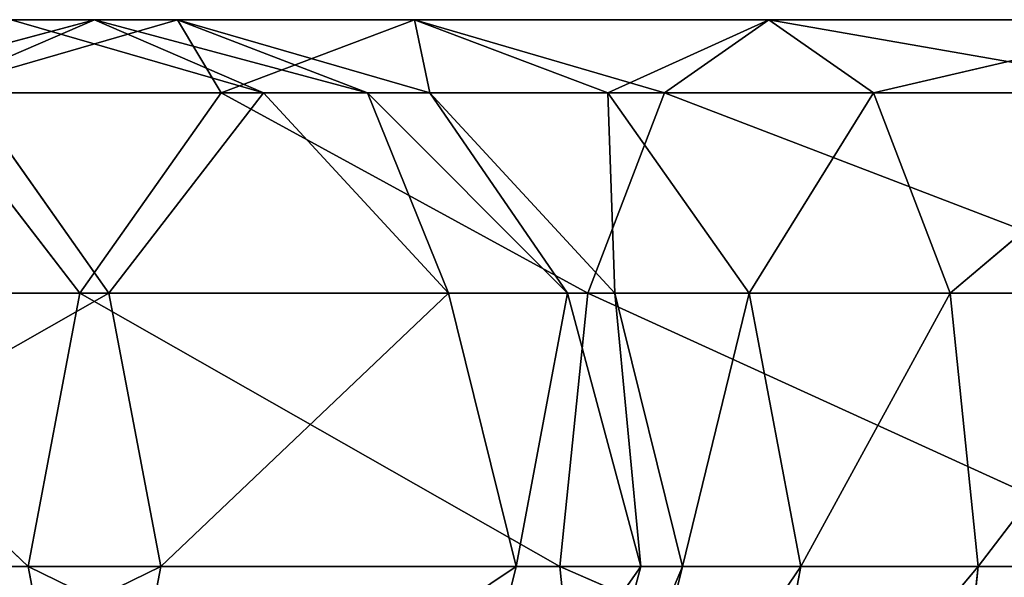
# Model space of a CAD drawing. Header units: millimetres. Extents: x 237 to 401, y 0 to 141.
# Tile 173 of 256: x 271.57 to 274.28, y 137.01 to 138.54. Entities that reach past the tile are written whole.
import ezdxf

# ---------------------------------------------------------------- set-up
doc = ezdxf.new("R2010")
doc.units = ezdxf.units.MM
doc.header["$LTSCALE"] = 25.4
doc.layers.get('0').update_dxf_attribs({"true_color": 0xff5454})

# ---------------------------------------------------------------- blocks, each defined once
blk = doc.blocks.new('VELERO-I-8042-8043.STL')
at = {"color": 7, "true_color": 0xffffff}
for p, q in [((37.0539, 182.861, 3.6723), (38.7759, 183.2036, 3.6723)), ((37.0539, 182.861, 3.6723), (38.7759, 183.2036, 3.6723)), ((37.1308, 182.6754, 2.9223), (38.7759, 183.2036, 3.6723)), ((37.1308, 182.6754, 2.9223), (38.7759, 183.2036, 3.6723)), ((37.0539, 182.861, 3.6723), (38.7759, 183.0026, 4.4223)), ((37.0539, 182.861, 3.6723), (38.7759, 183.0026, 4.4223)), ((37.1308, 182.6754, 2.9223), (38.7759, 183.0026, 2.9223)), ((37.1308, 182.6754, 2.9223), (38.7759, 183.0026, 2.9223)), ((37.3409, 182.1681, 2.3732), (38.7759, 183.0026, 2.9223)), ((37.3409, 182.1681, 2.3732), (38.7759, 183.0026, 2.9223)), ((35.594, 181.8856, 3.6723), (37.0539, 182.861, 3.6723)), ((35.594, 181.8856, 3.6723), (37.0539, 182.861, 3.6723)), ((35.7361, 181.7435, 2.9223), (37.0539, 182.861, 3.6723)), ((35.7361, 181.7435, 2.9223), (37.0539, 182.861, 3.6723)), ((37.1308, 182.6754, 2.9223), (37.0539, 182.861, 3.6723)), ((37.0539, 182.861, 3.6723), (37.1308, 182.6754, 4.4223)), ((37.1308, 182.6754, 2.9223), (37.0539, 182.861, 3.6723)), ((37.0539, 182.861, 3.6723), (37.1308, 182.6754, 4.4223)), ((35.594, 181.8856, 3.6723), (37.1308, 182.6754, 4.4223)), ((35.594, 181.8856, 3.6723), (37.1308, 182.6754, 4.4223)), ((35.7361, 181.7435, 2.9223), (37.1308, 182.6754, 2.9223)), ((35.7361, 181.7435, 2.9223), (37.1308, 182.6754, 2.9223)), ((36.1243, 181.3552, 2.3732), (37.1308, 182.6754, 2.9223)), ((36.1243, 181.3552, 2.3732), (37.1308, 182.6754, 2.9223)), ((37.3409, 182.1681, 2.3732), (37.1308, 182.6754, 2.9223)), ((37.3409, 182.1681, 2.3732), (37.1308, 182.6754, 2.9223)), ((37.3409, 182.1681, 2.3732), (38.7759, 182.4536, 2.3732)), ((37.3409, 182.1681, 2.3732), (38.7759, 182.4536, 2.3732)), ((37.6279, 181.4752, 2.1723), (38.7759, 182.4536, 2.3732)), ((37.6279, 181.4752, 2.1723), (38.7759, 182.4536, 2.3732)), ((36.1243, 181.3552, 2.3732), (37.3409, 182.1681, 2.3732)), ((36.1243, 181.3552, 2.3732), (37.3409, 182.1681, 2.3732)), ((36.6546, 180.8249, 2.1723), (37.3409, 182.1681, 2.3732)), ((36.6546, 180.8249, 2.1723), (37.3409, 182.1681, 2.3732)), ((37.6279, 181.4752, 2.1723), (37.3409, 182.1681, 2.3732)), ((37.6279, 181.4752, 2.1723), (37.3409, 182.1681, 2.3732)), ((34.6185, 180.4257, 3.6723), (35.594, 181.8856, 3.6723)), ((34.6185, 180.4257, 3.6723), (35.594, 181.8856, 3.6723)), ((34.8041, 180.3488, 2.9223), (35.594, 181.8856, 3.6723)), ((34.8041, 180.3488, 2.9223), (35.594, 181.8856, 3.6723)), ((35.7361, 181.7435, 2.9223), (35.594, 181.8856, 3.6723)), ((35.594, 181.8856, 3.6723), (35.7361, 181.7435, 4.4223)), ((35.7361, 181.7435, 2.9223), (35.594, 181.8856, 3.6723)), ((35.594, 181.8856, 3.6723), (35.7361, 181.7435, 4.4223)), ((34.8041, 180.3488, 2.9223), (35.7361, 181.7435, 2.9223)), ((34.8041, 180.3488, 2.9223), (35.7361, 181.7435, 2.9223)), ((35.3114, 180.1386, 2.3732), (35.7361, 181.7435, 2.9223)), ((35.3114, 180.1386, 2.3732), (35.7361, 181.7435, 2.9223)), ((36.1243, 181.3552, 2.3732), (35.7361, 181.7435, 2.9223)), ((36.1243, 181.3552, 2.3732), (35.7361, 181.7435, 2.9223)), ((37.6279, 181.4752, 2.1723), (38.7759, 181.7036, 2.1723)), ((37.6279, 181.4752, 2.1723), (38.7759, 181.7036, 2.1723)), ((37.9149, 180.7823, 2.3732), (38.7759, 181.7036, 2.1723)), ((37.9149, 180.7823, 2.3732), (38.7759, 181.7036, 2.1723)), ((36.6546, 180.8249, 2.1723), (37.6279, 181.4752, 2.1723)), ((36.6546, 180.8249, 2.1723), (37.6279, 181.4752, 2.1723)), ((37.185, 180.2946, 2.3732), (37.6279, 181.4752, 2.1723)), ((37.185, 180.2946, 2.3732), (37.6279, 181.4752, 2.1723)), ((37.9149, 180.7823, 2.3732), (37.6279, 181.4752, 2.1723)), ((37.9149, 180.7823, 2.3732), (37.6279, 181.4752, 2.1723)), ((35.3114, 180.1386, 2.3732), (36.1243, 181.3552, 2.3732)), ((35.3114, 180.1386, 2.3732), (36.1243, 181.3552, 2.3732)), ((36.0043, 179.8516, 2.1723), (36.1243, 181.3552, 2.3732)), ((36.0043, 179.8516, 2.1723), (36.1243, 181.3552, 2.3732)), ((36.6546, 180.8249, 2.1723), (36.1243, 181.3552, 2.3732)), ((36.6546, 180.8249, 2.1723), (36.1243, 181.3552, 2.3732)), ((37.9149, 180.7823, 2.3732), (38.7759, 180.9536, 2.3732)), ((37.9149, 180.7823, 2.3732), (38.7759, 180.9536, 2.3732)), ((38.125, 180.2751, 2.9223), (38.7759, 180.9536, 2.3732)), ((38.125, 180.2751, 2.9223), (38.7759, 180.9536, 2.3732)), ((36.0043, 179.8516, 2.1723), (36.6546, 180.8249, 2.1723)), ((36.0043, 179.8516, 2.1723), (36.6546, 180.8249, 2.1723)), ((37.185, 180.2946, 2.3732), (36.6546, 180.8249, 2.1723)), ((36.6972, 179.5646, 2.3732), (36.6546, 180.8249, 2.1723)), ((37.185, 180.2946, 2.3732), (36.6546, 180.8249, 2.1723)), ((36.6972, 179.5646, 2.3732), (36.6546, 180.8249, 2.1723)), ((37.185, 180.2946, 2.3732), (37.9149, 180.7823, 2.3732)), ((37.185, 180.2946, 2.3732), (37.9149, 180.7823, 2.3732)), ((37.5732, 179.9063, 2.9223), (37.9149, 180.7823, 2.3732)), ((37.5732, 179.9063, 2.9223), (37.9149, 180.7823, 2.3732)), ((38.125, 180.2751, 2.9223), (37.9149, 180.7823, 2.3732)), ((38.125, 180.2751, 2.9223), (37.9149, 180.7823, 2.3732)), ((38.125, 180.2751, 2.9223), (38.7759, 180.4045, 2.9223)), ((38.125, 180.2751, 2.9223), (38.7759, 180.4045, 2.9223)), ((38.2019, 180.0894, 3.6723), (38.7759, 180.4045, 2.9223)), ((38.2019, 180.0894, 3.6723), (38.7759, 180.4045, 2.9223)), ((36.6972, 179.5646, 2.3732), (37.185, 180.2946, 2.3732)), ((36.6972, 179.5646, 2.3732), (37.185, 180.2946, 2.3732)), ((37.5732, 179.9063, 2.9223), (37.185, 180.2946, 2.3732)), ((37.2045, 179.3545, 2.9223), (37.185, 180.2946, 2.3732)), ((37.5732, 179.9063, 2.9223), (37.185, 180.2946, 2.3732)), ((37.2045, 179.3545, 2.9223), (37.185, 180.2946, 2.3732)), ((37.5732, 179.9063, 2.9223), (38.125, 180.2751, 2.9223)), ((37.5732, 179.9063, 2.9223), (38.125, 180.2751, 2.9223)), ((37.7153, 179.7642, 3.6723), (38.125, 180.2751, 2.9223)), ((37.7153, 179.7642, 3.6723), (38.125, 180.2751, 2.9223)), ((38.2019, 180.0894, 3.6723), (38.125, 180.2751, 2.9223)), ((38.125, 180.2751, 4.4223), (38.2019, 180.0894, 3.6723)), ((38.2019, 180.0894, 3.6723), (38.125, 180.2751, 2.9223)), ((38.125, 180.2751, 4.4223), (38.2019, 180.0894, 3.6723)), ((38.7759, 180.2036, 3.6723), (38.2019, 180.0894, 3.6723)), ((38.7759, 180.2036, 3.6723), (38.2019, 180.0894, 3.6723)), ((36.0043, 179.8516, 2.1723), (35.3114, 180.1386, 2.3732)), ((35.7759, 178.7036, 2.1723), (35.3114, 180.1386, 2.3732)), ((36.0043, 179.8516, 2.1723), (35.3114, 180.1386, 2.3732)), ((35.7759, 178.7036, 2.1723), (35.3114, 180.1386, 2.3732)), ((37.5732, 179.9063, 4.4223), (38.2019, 180.0894, 3.6723)), ((37.5732, 179.9063, 4.4223), (38.2019, 180.0894, 3.6723)), ((38.2019, 180.0894, 3.6723), (37.7153, 179.7642, 3.6723)), ((38.2019, 180.0894, 3.6723), (37.7153, 179.7642, 3.6723)), ((37.2045, 179.3545, 2.9223), (37.5732, 179.9063, 2.9223)), ((37.2045, 179.3545, 2.9223), (37.5732, 179.9063, 2.9223)), ((37.3901, 179.2776, 3.6723), (37.5732, 179.9063, 2.9223)), ((37.3901, 179.2776, 3.6723), (37.5732, 179.9063, 2.9223)), ((37.7153, 179.7642, 3.6723), (37.5732, 179.9063, 2.9223)), ((37.5732, 179.9063, 4.4223), (37.7153, 179.7642, 3.6723)), ((37.7153, 179.7642, 3.6723), (37.5732, 179.9063, 2.9223)), ((37.5732, 179.9063, 4.4223), (37.7153, 179.7642, 3.6723)), ((35.7759, 178.7036, 2.1723), (36.0043, 179.8516, 2.1723)), ((35.7759, 178.7036, 2.1723), (36.0043, 179.8516, 2.1723)), ((36.6972, 179.5646, 2.3732), (36.0043, 179.8516, 2.1723)), ((36.5259, 178.7036, 2.3732), (36.0043, 179.8516, 2.1723)), ((36.6972, 179.5646, 2.3732), (36.0043, 179.8516, 2.1723)), ((36.5259, 178.7036, 2.3732), (36.0043, 179.8516, 2.1723)), ((37.2045, 179.3545, 4.4223), (37.7153, 179.7642, 3.6723)), ((37.2045, 179.3545, 4.4223), (37.7153, 179.7642, 3.6723)), ((37.7153, 179.7642, 3.6723), (37.3901, 179.2776, 3.6723)), ((37.7153, 179.7642, 3.6723), (37.3901, 179.2776, 3.6723)), ((36.5259, 178.7036, 2.3732), (36.6972, 179.5646, 2.3732)), ((36.5259, 178.7036, 2.3732), (36.6972, 179.5646, 2.3732)), ((37.2045, 179.3545, 2.9223), (36.6972, 179.5646, 2.3732)), ((37.075, 178.7036, 2.9223), (36.6972, 179.5646, 2.3732)), ((37.2045, 179.3545, 2.9223), (36.6972, 179.5646, 2.3732)), ((37.075, 178.7036, 2.9223), (36.6972, 179.5646, 2.3732)), ((37.075, 178.7036, 2.9223), (37.2045, 179.3545, 2.9223)), ((37.075, 178.7036, 2.9223), (37.2045, 179.3545, 2.9223)), ((37.3901, 179.2776, 3.6723), (37.2045, 179.3545, 2.9223)), ((37.2045, 179.3545, 4.4223), (37.3901, 179.2776, 3.6723)), ((37.2759, 178.7036, 3.6723), (37.2045, 179.3545, 2.9223)), ((37.3901, 179.2776, 3.6723), (37.2045, 179.3545, 2.9223)), ((37.2759, 178.7036, 3.6723), (37.2045, 179.3545, 2.9223)), ((37.2045, 179.3545, 4.4223), (37.3901, 179.2776, 3.6723)), ((37.075, 178.7036, 4.4223), (37.3901, 179.2776, 3.6723)), ((37.075, 178.7036, 4.4223), (37.3901, 179.2776, 3.6723)), ((37.3901, 179.2776, 3.6723), (37.2759, 178.7036, 3.6723)), ((37.3901, 179.2776, 3.6723), (37.2759, 178.7036, 3.6723)), ((35.0259, 172.7036, 2.3732), (35.7759, 178.7036, 2.1723)), ((35.0259, 172.7036, 2.3732), (35.7759, 178.7036, 2.1723)), ((35.0259, 178.7036, 2.3732), (35.7759, 178.7036, 2.1723)), ((35.0259, 178.7036, 2.3732), (35.7759, 178.7036, 2.1723)), ((35.7759, 172.7036, 2.1723), (36.5259, 178.7036, 2.3732)), ((35.7759, 172.7036, 2.1723), (36.5259, 178.7036, 2.3732)), ((35.7759, 172.7036, 2.1723), (35.7759, 178.7036, 2.1723)), ((35.7759, 178.7036, 2.1723), (36.5259, 178.7036, 2.3732)), ((35.7759, 172.7036, 2.1723), (35.7759, 178.7036, 2.1723)), ((35.7759, 178.7036, 2.1723), (36.5259, 178.7036, 2.3732)), ((36.5259, 172.7036, 2.3732), (37.075, 178.7036, 2.9223)), ((36.5259, 172.7036, 2.3732), (37.075, 178.7036, 2.9223)), ((36.5259, 172.7036, 2.3732), (36.5259, 178.7036, 2.3732)), ((36.5259, 178.7036, 2.3732), (37.075, 178.7036, 2.9223)), ((36.5259, 172.7036, 2.3732), (36.5259, 178.7036, 2.3732)), ((36.5259, 178.7036, 2.3732), (37.075, 178.7036, 2.9223)), ((37.2759, 172.7036, 3.6723), (37.075, 178.7036, 4.4223)), ((37.2759, 172.7036, 3.6723), (37.075, 178.7036, 4.4223)), ((37.2759, 178.7036, 3.6723), (37.075, 178.7036, 4.4223)), ((37.075, 172.7036, 2.9223), (37.2759, 178.7036, 3.6723)), ((37.075, 172.7036, 2.9223), (37.2759, 178.7036, 3.6723)), ((37.075, 172.7036, 2.9223), (37.075, 178.7036, 2.9223)), ((37.075, 178.7036, 2.9223), (37.2759, 178.7036, 3.6723)), ((37.075, 172.7036, 2.9223), (37.075, 178.7036, 2.9223)), ((37.075, 178.7036, 2.9223), (37.2759, 178.7036, 3.6723)), ((37.2759, 178.7036, 3.6723), (37.075, 178.7036, 4.4223)), ((37.2759, 172.7036, 3.6723), (37.2759, 178.7036, 3.6723)), ((37.2759, 172.7036, 3.6723), (37.2759, 178.7036, 3.6723)), ((35.0259, 172.7036, 2.3732), (35.7759, 172.7036, 2.1723)), ((35.0259, 172.7036, 2.3732), (35.7759, 172.7036, 2.1723)), ((35.5476, 171.5555, 2.1723), (35.7759, 172.7036, 2.1723)), ((35.5476, 171.5555, 2.1723), (35.7759, 172.7036, 2.1723)), ((36.2405, 171.2685, 2.3732), (35.7759, 172.7036, 2.1723)), ((35.7759, 172.7036, 2.1723), (36.5259, 172.7036, 2.3732)), ((36.2405, 171.2685, 2.3732), (35.7759, 172.7036, 2.1723)), ((35.7759, 172.7036, 2.1723), (36.5259, 172.7036, 2.3732)), ((36.2405, 171.2685, 2.3732), (36.5259, 172.7036, 2.3732)), ((36.2405, 171.2685, 2.3732), (36.5259, 172.7036, 2.3732)), ((36.7477, 171.0584, 2.9223), (36.5259, 172.7036, 2.3732)), ((36.5259, 172.7036, 2.3732), (37.075, 172.7036, 2.9223)), ((36.7477, 171.0584, 2.9223), (36.5259, 172.7036, 2.3732)), ((36.5259, 172.7036, 2.3732), (37.075, 172.7036, 2.9223)), ((36.7477, 171.0584, 4.4223), (37.2759, 172.7036, 3.6723)), ((36.7477, 171.0584, 4.4223), (37.2759, 172.7036, 3.6723)), ((36.7477, 171.0584, 2.9223), (37.075, 172.7036, 2.9223)), ((36.7477, 171.0584, 2.9223), (37.075, 172.7036, 2.9223)), ((36.9334, 170.9815, 3.6723), (37.2759, 172.7036, 3.6723)), ((36.9334, 170.9815, 3.6723), (37.2759, 172.7036, 3.6723)), ((36.9334, 170.9815, 3.6723), (37.075, 172.7036, 2.9223)), ((36.9334, 170.9815, 3.6723), (37.075, 172.7036, 2.9223)), ((37.2759, 172.7036, 3.6723), (37.075, 172.7036, 4.4223)), ((37.075, 172.7036, 2.9223), (37.2759, 172.7036, 3.6723)), ((37.2759, 172.7036, 3.6723), (37.075, 172.7036, 4.4223)), ((37.075, 172.7036, 2.9223), (37.2759, 172.7036, 3.6723)), ((36.2405, 171.2685, 2.3732), (35.5476, 171.5555, 2.1723)), ((36.2405, 171.2685, 2.3732), (35.5476, 171.5555, 2.1723)), ((35.4276, 170.0519, 2.3732), (36.2405, 171.2685, 2.3732)), ((35.4276, 170.0519, 2.3732), (36.2405, 171.2685, 2.3732)), ((35.8158, 169.6637, 2.9223), (36.2405, 171.2685, 2.3732)), ((35.8158, 169.6637, 2.9223), (36.2405, 171.2685, 2.3732)), ((36.7477, 171.0584, 2.9223), (36.2405, 171.2685, 2.3732)), ((36.7477, 171.0584, 2.9223), (36.2405, 171.2685, 2.3732)), ((35.8158, 169.6637, 2.9223), (36.7477, 171.0584, 2.9223)), ((35.8158, 169.6637, 2.9223), (36.7477, 171.0584, 2.9223)), ((35.9579, 169.5216, 3.6723), (36.7477, 171.0584, 2.9223)), ((35.9579, 169.5216, 3.6723), (36.7477, 171.0584, 2.9223)), ((36.7477, 171.0584, 4.4223), (36.9334, 170.9815, 3.6723)), ((36.9334, 170.9815, 3.6723), (36.7477, 171.0584, 2.9223)), ((36.7477, 171.0584, 4.4223), (36.9334, 170.9815, 3.6723)), ((36.9334, 170.9815, 3.6723), (36.7477, 171.0584, 2.9223)), ((35.8158, 169.6637, 4.4223), (36.9334, 170.9815, 3.6723)), ((35.8158, 169.6637, 4.4223), (36.9334, 170.9815, 3.6723)), ((35.9579, 169.5216, 3.6723), (36.9334, 170.9815, 3.6723)), ((35.9579, 169.5216, 3.6723), (36.9334, 170.9815, 3.6723)), ((35.8158, 169.6637, 2.9223), (35.4276, 170.0519, 2.3732)), ((35.8158, 169.6637, 2.9223), (35.4276, 170.0519, 2.3732)), ((34.4211, 168.7318, 2.9223), (35.8158, 169.6637, 2.9223)), ((34.4211, 168.7318, 2.9223), (35.8158, 169.6637, 2.9223)), ((34.498, 168.5461, 3.6723), (35.8158, 169.6637, 2.9223)), ((34.498, 168.5461, 3.6723), (35.8158, 169.6637, 2.9223)), ((35.8158, 169.6637, 4.4223), (35.9579, 169.5216, 3.6723)), ((35.9579, 169.5216, 3.6723), (35.8158, 169.6637, 2.9223)), ((35.8158, 169.6637, 4.4223), (35.9579, 169.5216, 3.6723)), ((35.9579, 169.5216, 3.6723), (35.8158, 169.6637, 2.9223)), ((34.4211, 168.7318, 4.4223), (35.9579, 169.5216, 3.6723)), ((34.4211, 168.7318, 4.4223), (35.9579, 169.5216, 3.6723)), ((34.498, 168.5461, 3.6723), (35.9579, 169.5216, 3.6723)), ((34.498, 168.5461, 3.6723), (35.9579, 169.5216, 3.6723))]:
    blk.add_line(p, q, dxfattribs=at)
mesh = blk.add_polyface(dxfattribs=at)
corners = [(38.7759, 183.2036, 3.6723), (37.1308, 182.6754, 2.9223), (37.0539, 182.861, 3.6723)]
mesh.append_faces([[corners[k] for k in face] for face in [(0, 1, 2)]], dxfattribs={"color": 7})
mesh = blk.add_polyface(dxfattribs=at)
corners = [(38.7759, 183.0026, 4.4223), (38.7759, 183.2036, 3.6723), (37.0539, 182.861, 3.6723)]
mesh.append_faces([[corners[k] for k in face] for face in [(0, 1, 2)]], dxfattribs={"color": 7})
mesh = blk.add_polyface(dxfattribs=at)
corners = [(38.7759, 183.2036, 3.6723), (38.7759, 183.0026, 2.9223), (37.1308, 182.6754, 2.9223)]
mesh.append_faces([[corners[k] for k in face] for face in [(0, 1, 2)]], dxfattribs={"color": 7})
mesh = blk.add_polyface(dxfattribs=at)
corners = [(38.7759, 183.0026, 4.4223), (37.0539, 182.861, 3.6723), (37.1308, 182.6754, 4.4223)]
mesh.append_faces([[corners[k] for k in face] for face in [(0, 1, 2)]], dxfattribs={"color": 7})
mesh = blk.add_polyface(dxfattribs=at)
corners = [(38.7759, 183.0026, 2.9223), (37.3409, 182.1681, 2.3732), (37.1308, 182.6754, 2.9223)]
mesh.append_faces([[corners[k] for k in face] for face in [(0, 1, 2)]], dxfattribs={"color": 7})
mesh = blk.add_polyface(dxfattribs=at)
corners = [(38.7759, 183.0026, 2.9223), (38.7759, 182.4536, 2.3732), (37.3409, 182.1681, 2.3732)]
mesh.append_faces([[corners[k] for k in face] for face in [(0, 1, 2)]], dxfattribs={"color": 7})
mesh = blk.add_polyface(dxfattribs=at)
corners = [(37.0539, 182.861, 3.6723), (35.7361, 181.7435, 2.9223), (35.594, 181.8856, 3.6723)]
mesh.append_faces([[corners[k] for k in face] for face in [(0, 1, 2)]], dxfattribs={"color": 7})
mesh = blk.add_polyface(dxfattribs=at)
corners = [(37.1308, 182.6754, 4.4223), (37.0539, 182.861, 3.6723), (35.594, 181.8856, 3.6723)]
mesh.append_faces([[corners[k] for k in face] for face in [(0, 1, 2)]], dxfattribs={"color": 7})
mesh = blk.add_polyface(dxfattribs=at)
corners = [(37.0539, 182.861, 3.6723), (37.1308, 182.6754, 2.9223), (35.7361, 181.7435, 2.9223)]
mesh.append_faces([[corners[k] for k in face] for face in [(0, 1, 2)]], dxfattribs={"color": 7})
mesh = blk.add_polyface(dxfattribs=at)
corners = [(37.1308, 182.6754, 4.4223), (35.594, 181.8856, 3.6723), (35.7361, 181.7435, 4.4223)]
mesh.append_faces([[corners[k] for k in face] for face in [(0, 1, 2)]], dxfattribs={"color": 7})
mesh = blk.add_polyface(dxfattribs=at)
corners = [(37.1308, 182.6754, 2.9223), (36.1243, 181.3552, 2.3732), (35.7361, 181.7435, 2.9223)]
mesh.append_faces([[corners[k] for k in face] for face in [(0, 1, 2)]], dxfattribs={"color": 7})
mesh = blk.add_polyface(dxfattribs=at)
corners = [(37.3409, 182.1681, 2.3732), (36.1243, 181.3552, 2.3732), (37.1308, 182.6754, 2.9223)]
mesh.append_faces([[corners[k] for k in face] for face in [(0, 1, 2)]], dxfattribs={"color": 7})
mesh = blk.add_polyface(dxfattribs=at)
corners = [(38.7759, 182.4536, 2.3732), (37.6279, 181.4752, 2.1723), (37.3409, 182.1681, 2.3732)]
mesh.append_faces([[corners[k] for k in face] for face in [(0, 1, 2)]], dxfattribs={"color": 7})
mesh = blk.add_polyface(dxfattribs=at)
corners = [(38.7759, 181.7036, 2.1723), (37.6279, 181.4752, 2.1723), (38.7759, 182.4536, 2.3732)]
mesh.append_faces([[corners[k] for k in face] for face in [(0, 1, 2)]], dxfattribs={"color": 7})
mesh = blk.add_polyface(dxfattribs=at)
corners = [(37.3409, 182.1681, 2.3732), (36.6546, 180.8249, 2.1723), (36.1243, 181.3552, 2.3732)]
mesh.append_faces([[corners[k] for k in face] for face in [(0, 1, 2)]], dxfattribs={"color": 7})
mesh = blk.add_polyface(dxfattribs=at)
corners = [(37.6279, 181.4752, 2.1723), (36.6546, 180.8249, 2.1723), (37.3409, 182.1681, 2.3732)]
mesh.append_faces([[corners[k] for k in face] for face in [(0, 1, 2)]], dxfattribs={"color": 7})
mesh = blk.add_polyface(dxfattribs=at)
corners = [(35.594, 181.8856, 3.6723), (34.8041, 180.3488, 2.9223), (34.6185, 180.4257, 3.6723)]
mesh.append_faces([[corners[k] for k in face] for face in [(0, 1, 2)]], dxfattribs={"color": 7})
mesh = blk.add_polyface(dxfattribs=at)
corners = [(35.594, 181.8856, 3.6723), (34.6185, 180.4257, 3.6723), (35.7361, 181.7435, 4.4223)]
mesh.append_faces([[corners[k] for k in face] for face in [(0, 1, 2)]], dxfattribs={"color": 7})
mesh = blk.add_polyface(dxfattribs=at)
corners = [(35.594, 181.8856, 3.6723), (35.7361, 181.7435, 2.9223), (34.8041, 180.3488, 2.9223)]
mesh.append_faces([[corners[k] for k in face] for face in [(0, 1, 2)]], dxfattribs={"color": 7})
mesh = blk.add_polyface(dxfattribs=at)
corners = [(35.7361, 181.7435, 4.4223), (34.6185, 180.4257, 3.6723), (34.8041, 180.3488, 4.4223)]
mesh.append_faces([[corners[k] for k in face] for face in [(0, 1, 2)]], dxfattribs={"color": 7})
mesh = blk.add_polyface(dxfattribs=at)
corners = [(35.7361, 181.7435, 2.9223), (35.3114, 180.1386, 2.3732), (34.8041, 180.3488, 2.9223)]
mesh.append_faces([[corners[k] for k in face] for face in [(0, 1, 2)]], dxfattribs={"color": 7})
mesh = blk.add_polyface(dxfattribs=at)
corners = [(36.1243, 181.3552, 2.3732), (35.3114, 180.1386, 2.3732), (35.7361, 181.7435, 2.9223)]
mesh.append_faces([[corners[k] for k in face] for face in [(0, 1, 2)]], dxfattribs={"color": 7})
mesh = blk.add_polyface(dxfattribs=at)
corners = [(38.7759, 181.7036, 2.1723), (37.9149, 180.7823, 2.3732), (37.6279, 181.4752, 2.1723)]
mesh.append_faces([[corners[k] for k in face] for face in [(0, 1, 2)]], dxfattribs={"color": 7})
mesh = blk.add_polyface(dxfattribs=at)
corners = [(38.7759, 180.9536, 2.3732), (37.9149, 180.7823, 2.3732), (38.7759, 181.7036, 2.1723)]
mesh.append_faces([[corners[k] for k in face] for face in [(0, 1, 2)]], dxfattribs={"color": 7})
mesh = blk.add_polyface(dxfattribs=at)
corners = [(37.6279, 181.4752, 2.1723), (37.185, 180.2946, 2.3732), (36.6546, 180.8249, 2.1723)]
mesh.append_faces([[corners[k] for k in face] for face in [(0, 1, 2)]], dxfattribs={"color": 7})
mesh = blk.add_polyface(dxfattribs=at)
corners = [(37.9149, 180.7823, 2.3732), (37.185, 180.2946, 2.3732), (37.6279, 181.4752, 2.1723)]
mesh.append_faces([[corners[k] for k in face] for face in [(0, 1, 2)]], dxfattribs={"color": 7})
mesh = blk.add_polyface(dxfattribs=at)
corners = [(36.1243, 181.3552, 2.3732), (36.0043, 179.8516, 2.1723), (35.3114, 180.1386, 2.3732)]
mesh.append_faces([[corners[k] for k in face] for face in [(0, 1, 2)]], dxfattribs={"color": 7})
mesh = blk.add_polyface(dxfattribs=at)
corners = [(36.6546, 180.8249, 2.1723), (36.0043, 179.8516, 2.1723), (36.1243, 181.3552, 2.3732)]
mesh.append_faces([[corners[k] for k in face] for face in [(0, 1, 2)]], dxfattribs={"color": 7})
mesh = blk.add_polyface(dxfattribs=at)
corners = [(38.7759, 180.9536, 2.3732), (38.125, 180.2751, 2.9223), (37.9149, 180.7823, 2.3732)]
mesh.append_faces([[corners[k] for k in face] for face in [(0, 1, 2)]], dxfattribs={"color": 7})
mesh = blk.add_polyface(dxfattribs=at)
corners = [(38.7759, 180.4045, 2.9223), (38.125, 180.2751, 2.9223), (38.7759, 180.9536, 2.3732)]
mesh.append_faces([[corners[k] for k in face] for face in [(0, 1, 2)]], dxfattribs={"color": 7})
mesh = blk.add_polyface(dxfattribs=at)
corners = [(36.6972, 179.5646, 2.3732), (36.0043, 179.8516, 2.1723), (36.6546, 180.8249, 2.1723)]
mesh.append_faces([[corners[k] for k in face] for face in [(0, 1, 2)]], dxfattribs={"color": 7})
mesh = blk.add_polyface(dxfattribs=at)
corners = [(37.185, 180.2946, 2.3732), (36.6972, 179.5646, 2.3732), (36.6546, 180.8249, 2.1723)]
mesh.append_faces([[corners[k] for k in face] for face in [(0, 1, 2)]], dxfattribs={"color": 7})
mesh = blk.add_polyface(dxfattribs=at)
corners = [(37.9149, 180.7823, 2.3732), (37.5732, 179.9063, 2.9223), (37.185, 180.2946, 2.3732)]
mesh.append_faces([[corners[k] for k in face] for face in [(0, 1, 2)]], dxfattribs={"color": 7})
mesh = blk.add_polyface(dxfattribs=at)
corners = [(38.125, 180.2751, 2.9223), (37.5732, 179.9063, 2.9223), (37.9149, 180.7823, 2.3732)]
mesh.append_faces([[corners[k] for k in face] for face in [(0, 1, 2)]], dxfattribs={"color": 7})
mesh = blk.add_polyface(dxfattribs=at)
corners = [(38.2019, 180.0894, 3.6723), (38.125, 180.2751, 2.9223), (38.7759, 180.4045, 2.9223)]
mesh.append_faces([[corners[k] for k in face] for face in [(0, 1, 2)]], dxfattribs={"color": 7})
mesh = blk.add_polyface(dxfattribs=at)
corners = [(38.125, 180.2751, 4.4223), (38.7759, 180.2036, 3.6723), (38.7759, 180.4045, 4.4223)]
mesh.append_faces([[corners[k] for k in face] for face in [(0, 1, 2)]], dxfattribs={"color": 7})
mesh = blk.add_polyface(dxfattribs=at)
corners = [(38.2019, 180.0894, 3.6723), (38.7759, 180.4045, 2.9223), (38.7759, 180.2036, 3.6723)]
mesh.append_faces([[corners[k] for k in face] for face in [(0, 1, 2)]], dxfattribs={"color": 7})
mesh = blk.add_polyface(dxfattribs=at)
corners = [(37.2045, 179.3545, 2.9223), (36.6972, 179.5646, 2.3732), (37.185, 180.2946, 2.3732)]
mesh.append_faces([[corners[k] for k in face] for face in [(0, 1, 2)]], dxfattribs={"color": 7})
mesh = blk.add_polyface(dxfattribs=at)
corners = [(37.5732, 179.9063, 2.9223), (37.2045, 179.3545, 2.9223), (37.185, 180.2946, 2.3732)]
mesh.append_faces([[corners[k] for k in face] for face in [(0, 1, 2)]], dxfattribs={"color": 7})
mesh = blk.add_polyface(dxfattribs=at)
corners = [(37.7153, 179.7642, 3.6723), (37.5732, 179.9063, 2.9223), (38.125, 180.2751, 2.9223)]
mesh.append_faces([[corners[k] for k in face] for face in [(0, 1, 2)]], dxfattribs={"color": 7})
mesh = blk.add_polyface(dxfattribs=at)
corners = [(37.5732, 179.9063, 4.4223), (38.2019, 180.0894, 3.6723), (38.125, 180.2751, 4.4223)]
mesh.append_faces([[corners[k] for k in face] for face in [(0, 1, 2)]], dxfattribs={"color": 7})
mesh = blk.add_polyface(dxfattribs=at)
corners = [(37.7153, 179.7642, 3.6723), (38.125, 180.2751, 2.9223), (38.2019, 180.0894, 3.6723)]
mesh.append_faces([[corners[k] for k in face] for face in [(0, 1, 2)]], dxfattribs={"color": 7})
mesh = blk.add_polyface(dxfattribs=at)
corners = [(38.125, 180.2751, 4.4223), (38.2019, 180.0894, 3.6723), (38.7759, 180.2036, 3.6723)]
mesh.append_faces([[corners[k] for k in face] for face in [(0, 1, 2)]], dxfattribs={"color": 7})
mesh = blk.add_polyface(dxfattribs=at)
corners = [(35.7759, 178.7036, 2.1723), (35.0259, 178.7036, 2.3732), (35.3114, 180.1386, 2.3732)]
mesh.append_faces([[corners[k] for k in face] for face in [(0, 1, 2)]], dxfattribs={"color": 7})
mesh = blk.add_polyface(dxfattribs=at)
corners = [(36.0043, 179.8516, 2.1723), (35.7759, 178.7036, 2.1723), (35.3114, 180.1386, 2.3732)]
mesh.append_faces([[corners[k] for k in face] for face in [(0, 1, 2)]], dxfattribs={"color": 7})
mesh = blk.add_polyface(dxfattribs=at)
corners = [(37.5732, 179.9063, 4.4223), (37.7153, 179.7642, 3.6723), (38.2019, 180.0894, 3.6723)]
mesh.append_faces([[corners[k] for k in face] for face in [(0, 1, 2)]], dxfattribs={"color": 7})
mesh = blk.add_polyface(dxfattribs=at)
corners = [(37.5732, 179.9063, 2.9223), (37.3901, 179.2776, 3.6723), (37.2045, 179.3545, 2.9223)]
mesh.append_faces([[corners[k] for k in face] for face in [(0, 1, 2)]], dxfattribs={"color": 7})
mesh = blk.add_polyface(dxfattribs=at)
corners = [(37.5732, 179.9063, 4.4223), (37.2045, 179.3545, 4.4223), (37.7153, 179.7642, 3.6723)]
mesh.append_faces([[corners[k] for k in face] for face in [(0, 1, 2)]], dxfattribs={"color": 7})
mesh = blk.add_polyface(dxfattribs=at)
corners = [(37.5732, 179.9063, 2.9223), (37.7153, 179.7642, 3.6723), (37.3901, 179.2776, 3.6723)]
mesh.append_faces([[corners[k] for k in face] for face in [(0, 1, 2)]], dxfattribs={"color": 7})
mesh = blk.add_polyface(dxfattribs=at)
corners = [(36.5259, 178.7036, 2.3732), (35.7759, 178.7036, 2.1723), (36.0043, 179.8516, 2.1723)]
mesh.append_faces([[corners[k] for k in face] for face in [(0, 1, 2)]], dxfattribs={"color": 7})
mesh = blk.add_polyface(dxfattribs=at)
corners = [(36.6972, 179.5646, 2.3732), (36.5259, 178.7036, 2.3732), (36.0043, 179.8516, 2.1723)]
mesh.append_faces([[corners[k] for k in face] for face in [(0, 1, 2)]], dxfattribs={"color": 7})
mesh = blk.add_polyface(dxfattribs=at)
corners = [(37.7153, 179.7642, 3.6723), (37.2045, 179.3545, 4.4223), (37.3901, 179.2776, 3.6723)]
mesh.append_faces([[corners[k] for k in face] for face in [(0, 1, 2)]], dxfattribs={"color": 7})
mesh = blk.add_polyface(dxfattribs=at)
corners = [(37.075, 178.7036, 2.9223), (36.5259, 178.7036, 2.3732), (36.6972, 179.5646, 2.3732)]
mesh.append_faces([[corners[k] for k in face] for face in [(0, 1, 2)]], dxfattribs={"color": 7})
mesh = blk.add_polyface(dxfattribs=at)
corners = [(37.2045, 179.3545, 2.9223), (37.075, 178.7036, 2.9223), (36.6972, 179.5646, 2.3732)]
mesh.append_faces([[corners[k] for k in face] for face in [(0, 1, 2)]], dxfattribs={"color": 7})
mesh = blk.add_polyface(dxfattribs=at)
corners = [(37.2045, 179.3545, 2.9223), (37.2759, 178.7036, 3.6723), (37.075, 178.7036, 2.9223)]
mesh.append_faces([[corners[k] for k in face] for face in [(0, 1, 2)]], dxfattribs={"color": 7})
mesh = blk.add_polyface(dxfattribs=at)
corners = [(37.2045, 179.3545, 4.4223), (37.075, 178.7036, 4.4223), (37.3901, 179.2776, 3.6723)]
mesh.append_faces([[corners[k] for k in face] for face in [(0, 1, 2)]], dxfattribs={"color": 7})
mesh = blk.add_polyface(dxfattribs=at)
corners = [(37.2045, 179.3545, 2.9223), (37.3901, 179.2776, 3.6723), (37.2759, 178.7036, 3.6723)]
mesh.append_faces([[corners[k] for k in face] for face in [(0, 1, 2)]], dxfattribs={"color": 7})
mesh = blk.add_polyface(dxfattribs=at)
corners = [(37.3901, 179.2776, 3.6723), (37.075, 178.7036, 4.4223), (37.2759, 178.7036, 3.6723)]
mesh.append_faces([[corners[k] for k in face] for face in [(0, 1, 2)]], dxfattribs={"color": 7})
mesh = blk.add_polyface(dxfattribs=at)
corners = [(35.7759, 172.7036, 2.1723), (35.0259, 172.7036, 2.3732), (35.7759, 178.7036, 2.1723)]
mesh.append_faces([[corners[k] for k in face] for face in [(0, 1, 2)]], dxfattribs={"color": 7})
mesh = blk.add_polyface(dxfattribs=at)
corners = [(35.7759, 178.7036, 2.1723), (35.0259, 172.7036, 2.3732), (35.0259, 178.7036, 2.3732)]
mesh.append_faces([[corners[k] for k in face] for face in [(0, 1, 2)]], dxfattribs={"color": 7})
mesh = blk.add_polyface(dxfattribs=at)
corners = [(36.5259, 172.7036, 2.3732), (35.7759, 172.7036, 2.1723), (36.5259, 178.7036, 2.3732)]
mesh.append_faces([[corners[k] for k in face] for face in [(0, 1, 2)]], dxfattribs={"color": 7})
mesh = blk.add_polyface(dxfattribs=at)
corners = [(36.5259, 178.7036, 2.3732), (35.7759, 172.7036, 2.1723), (35.7759, 178.7036, 2.1723)]
mesh.append_faces([[corners[k] for k in face] for face in [(0, 1, 2)]], dxfattribs={"color": 7})
mesh = blk.add_polyface(dxfattribs=at)
corners = [(37.075, 172.7036, 2.9223), (36.5259, 172.7036, 2.3732), (37.075, 178.7036, 2.9223)]
mesh.append_faces([[corners[k] for k in face] for face in [(0, 1, 2)]], dxfattribs={"color": 7})
mesh = blk.add_polyface(dxfattribs=at)
corners = [(37.075, 178.7036, 2.9223), (36.5259, 172.7036, 2.3732), (36.5259, 178.7036, 2.3732)]
mesh.append_faces([[corners[k] for k in face] for face in [(0, 1, 2)]], dxfattribs={"color": 7})
mesh = blk.add_polyface(dxfattribs=at)
corners = [(37.075, 178.7036, 4.4223), (37.075, 172.7036, 4.4223), (37.2759, 172.7036, 3.6723)]
mesh.append_faces([[corners[k] for k in face] for face in [(0, 1, 2)]], dxfattribs={"color": 7})
mesh = blk.add_polyface(dxfattribs=at)
corners = [(37.075, 178.7036, 4.4223), (37.2759, 172.7036, 3.6723), (37.2759, 178.7036, 3.6723)]
mesh.append_faces([[corners[k] for k in face] for face in [(0, 1, 2)]], dxfattribs={"color": 7})
mesh = blk.add_polyface(dxfattribs=at)
corners = [(37.2759, 178.7036, 3.6723), (37.2759, 172.7036, 3.6723), (37.075, 172.7036, 2.9223)]
mesh.append_faces([[corners[k] for k in face] for face in [(0, 1, 2)]], dxfattribs={"color": 7})
mesh = blk.add_polyface(dxfattribs=at)
corners = [(37.2759, 178.7036, 3.6723), (37.075, 172.7036, 2.9223), (37.075, 178.7036, 2.9223)]
mesh.append_faces([[corners[k] for k in face] for face in [(0, 1, 2)]], dxfattribs={"color": 7})
mesh = blk.add_polyface(dxfattribs=at)
corners = [(35.7759, 172.7036, 2.1723), (35.5476, 171.5555, 2.1723), (35.0259, 172.7036, 2.3732)]
mesh.append_faces([[corners[k] for k in face] for face in [(0, 1, 2)]], dxfattribs={"color": 7})
mesh = blk.add_polyface(dxfattribs=at)
corners = [(36.2405, 171.2685, 2.3732), (35.5476, 171.5555, 2.1723), (35.7759, 172.7036, 2.1723)]
mesh.append_faces([[corners[k] for k in face] for face in [(0, 1, 2)]], dxfattribs={"color": 7})
mesh = blk.add_polyface(dxfattribs=at)
corners = [(36.5259, 172.7036, 2.3732), (36.2405, 171.2685, 2.3732), (35.7759, 172.7036, 2.1723)]
mesh.append_faces([[corners[k] for k in face] for face in [(0, 1, 2)]], dxfattribs={"color": 7})
mesh = blk.add_polyface(dxfattribs=at)
corners = [(36.7477, 171.0584, 2.9223), (36.2405, 171.2685, 2.3732), (36.5259, 172.7036, 2.3732)]
mesh.append_faces([[corners[k] for k in face] for face in [(0, 1, 2)]], dxfattribs={"color": 7})
mesh = blk.add_polyface(dxfattribs=at)
corners = [(37.075, 172.7036, 2.9223), (36.7477, 171.0584, 2.9223), (36.5259, 172.7036, 2.3732)]
mesh.append_faces([[corners[k] for k in face] for face in [(0, 1, 2)]], dxfattribs={"color": 7})
mesh = blk.add_polyface(dxfattribs=at)
corners = [(37.075, 172.7036, 4.4223), (36.7477, 171.0584, 4.4223), (37.2759, 172.7036, 3.6723)]
mesh.append_faces([[corners[k] for k in face] for face in [(0, 1, 2)]], dxfattribs={"color": 7})
mesh = blk.add_polyface(dxfattribs=at)
corners = [(37.2759, 172.7036, 3.6723), (36.7477, 171.0584, 4.4223), (36.9334, 170.9815, 3.6723)]
mesh.append_faces([[corners[k] for k in face] for face in [(0, 1, 2)]], dxfattribs={"color": 7})
mesh = blk.add_polyface(dxfattribs=at)
corners = [(37.075, 172.7036, 2.9223), (36.9334, 170.9815, 3.6723), (36.7477, 171.0584, 2.9223)]
mesh.append_faces([[corners[k] for k in face] for face in [(0, 1, 2)]], dxfattribs={"color": 7})
mesh = blk.add_polyface(dxfattribs=at)
corners = [(37.2759, 172.7036, 3.6723), (36.9334, 170.9815, 3.6723), (37.075, 172.7036, 2.9223)]
mesh.append_faces([[corners[k] for k in face] for face in [(0, 1, 2)]], dxfattribs={"color": 7})
mesh = blk.add_polyface(dxfattribs=at)
corners = [(36.2405, 171.2685, 2.3732), (35.4276, 170.0519, 2.3732), (35.5476, 171.5555, 2.1723)]
mesh.append_faces([[corners[k] for k in face] for face in [(0, 1, 2)]], dxfattribs={"color": 7})
mesh = blk.add_polyface(dxfattribs=at)
corners = [(36.2405, 171.2685, 2.3732), (35.8158, 169.6637, 2.9223), (35.4276, 170.0519, 2.3732)]
mesh.append_faces([[corners[k] for k in face] for face in [(0, 1, 2)]], dxfattribs={"color": 7})
mesh = blk.add_polyface(dxfattribs=at)
corners = [(36.7477, 171.0584, 2.9223), (35.8158, 169.6637, 2.9223), (36.2405, 171.2685, 2.3732)]
mesh.append_faces([[corners[k] for k in face] for face in [(0, 1, 2)]], dxfattribs={"color": 7})
mesh = blk.add_polyface(dxfattribs=at)
corners = [(36.7477, 171.0584, 4.4223), (35.8158, 169.6637, 4.4223), (36.9334, 170.9815, 3.6723)]
mesh.append_faces([[corners[k] for k in face] for face in [(0, 1, 2)]], dxfattribs={"color": 7})
mesh = blk.add_polyface(dxfattribs=at)
corners = [(36.7477, 171.0584, 2.9223), (35.9579, 169.5216, 3.6723), (35.8158, 169.6637, 2.9223)]
mesh.append_faces([[corners[k] for k in face] for face in [(0, 1, 2)]], dxfattribs={"color": 7})
mesh = blk.add_polyface(dxfattribs=at)
corners = [(36.7477, 171.0584, 2.9223), (36.9334, 170.9815, 3.6723), (35.9579, 169.5216, 3.6723)]
mesh.append_faces([[corners[k] for k in face] for face in [(0, 1, 2)]], dxfattribs={"color": 7})
mesh = blk.add_polyface(dxfattribs=at)
corners = [(36.9334, 170.9815, 3.6723), (35.8158, 169.6637, 4.4223), (35.9579, 169.5216, 3.6723)]
mesh.append_faces([[corners[k] for k in face] for face in [(0, 1, 2)]], dxfattribs={"color": 7})
mesh = blk.add_polyface(dxfattribs=at)
corners = [(35.8158, 169.6637, 2.9223), (34.4211, 168.7318, 2.9223), (35.4276, 170.0519, 2.3732)]
mesh.append_faces([[corners[k] for k in face] for face in [(0, 1, 2)]], dxfattribs={"color": 7})
mesh = blk.add_polyface(dxfattribs=at)
corners = [(34.4211, 168.7318, 4.4223), (35.9579, 169.5216, 3.6723), (35.8158, 169.6637, 4.4223)]
mesh.append_faces([[corners[k] for k in face] for face in [(0, 1, 2)]], dxfattribs={"color": 7})
mesh = blk.add_polyface(dxfattribs=at)
corners = [(34.498, 168.5461, 3.6723), (34.4211, 168.7318, 2.9223), (35.8158, 169.6637, 2.9223)]
mesh.append_faces([[corners[k] for k in face] for face in [(0, 1, 2)]], dxfattribs={"color": 7})
mesh = blk.add_polyface(dxfattribs=at)
corners = [(34.498, 168.5461, 3.6723), (35.8158, 169.6637, 2.9223), (35.9579, 169.5216, 3.6723)]
mesh.append_faces([[corners[k] for k in face] for face in [(0, 1, 2)]], dxfattribs={"color": 7})
mesh = blk.add_polyface(dxfattribs=at)
corners = [(34.4211, 168.7318, 4.4223), (34.498, 168.5461, 3.6723), (35.9579, 169.5216, 3.6723)]
mesh.append_faces([[corners[k] for k in face] for face in [(0, 1, 2)]], dxfattribs={"color": 7})

msp = doc.modelspace()

# ---------------------------------------------------------------- block references
at = {"color": 0, "extrusion": (0, -1, -3.88578e-16)}
msp.add_blockref('VELERO-I-8042-8043.STL', (236.0028, 404.7244, -140.712), dxfattribs=at)

doc.saveas('drawing.dxf')
